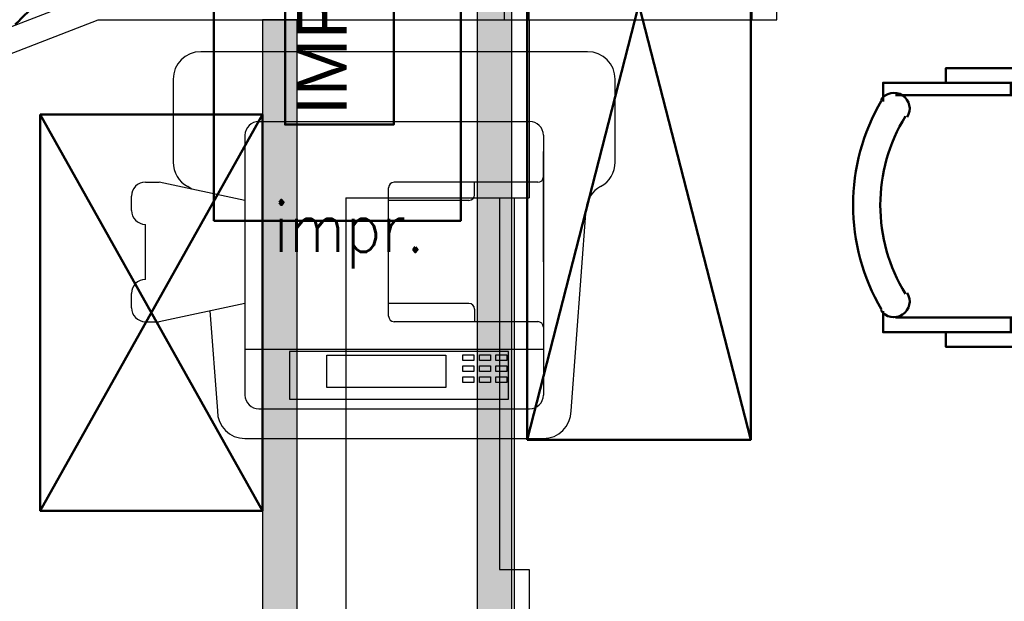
# Model space of a CAD drawing. Header units: metres. Extents: x -1 to 430, y -6 to 31.
# Tile 147 of 169: x 415.49 to 417.48, y 20.9 to 22.07. Entities that reach past the tile are written whole.
import ezdxf

# ---------------------------------------------------------------- set-up
doc = ezdxf.new("R2010")
doc.units = ezdxf.units.M
doc.linetypes.add('CONTINUA', pattern=[0])
for name, color, linetype, lineweight in [('3D P1 MURS EXISTENTS', 7, 'CONTINUA', 25), ('3D P2 MURS', 7, 'CONTINUA', 25), ('3D P3 MURS', 7, 'CONTINUA', 25), ('3D P4 MURS', 7, 'CONTINUA', 25), ('3D P5 MURS', 7, 'CONTINUA', 25), ('3D PA MURS', 7, 'CONTINUA', 25), ('P1 ESCALES 2D', 7, 'CONTINUA', 25), ('P1 MOBLES', 7, 'CONTINUA', 25), ('P2 ESCALES 2D', 7, 'CONTINUA', 25), ('P2 MOBLES 2D', 7, 'CONTINUA', 25), ('P3 ESCALES 2D', 7, 'CONTINUA', 25), ('P3 MOBLES', 7, 'CONTINUA', 25), ('P4 MOBLES', 7, 'CONTINUA', 25), ('PA MOBLES', 7, 'CONTINUA', 25)]:
    doc.layers.add(name, color=color, linetype=linetype, lineweight=lineweight)
doc.styles.add('ARIAL', font='arial.ttf')
doc.styles.add('SIMPLEX', font='simplex_.ttf')

# ---------------------------------------------------------------- blocks, each defined once
blk = doc.blocks.new('OBJETO_COMPLEJO_70')
at = {"layer": 'P2 MOBLES 2D', "color": 202, "linetype": 'CONTINUA', "lineweight": 50, "transparency": 33554687}
for p, q in [((417.4898, 21.9423), (417.4898, 21.9169)), ((417.6083, 21.9169), (417.257, 21.9169)), ((417.6887, 21.5444), (417.6887, 21.8365)), ((417.257, 21.4682), (417.6083, 21.4682)), ((417.4898, 21.4386), (417.4898, 21.4682))]:
    blk.add_line(p, q, dxfattribs=at)
blk.add_lwpolyline([(418.4296, 20.9898), (418.4296, 22.391), (417.6295, 22.391), (417.6295, 20.9898), (418.4296, 20.9898)], close=True, dxfattribs=at)
for points in [[(417.3586, 21.9423), (417.3586, 21.9719), (417.621, 21.9719), (417.621, 21.9423), (417.2316, 21.9423), (417.2316, 21.9042)], [(417.2272, 21.9077), (417.2312, 21.9126), (417.236, 21.9165), (417.2414, 21.9194), (417.2472, 21.9211), (417.2532, 21.9218), (417.2593, 21.9213), (417.2653, 21.9195), (417.2709, 21.9166), (417.2759, 21.9126), (417.2799, 21.9078), (417.2828, 21.9024), (417.2846, 21.8967), (417.2853, 21.8906), (417.2848, 21.8846), (417.2832, 21.8786), (417.2803, 21.8729)], [(417.6049, 21.9175), (417.6207, 21.916), (417.6354, 21.9114), (417.6487, 21.9042), (417.6603, 21.8946), (417.6698, 21.883), (417.6771, 21.8697), (417.6816, 21.855), (417.6832, 21.8392)], [(417.6832, 21.5471), (417.6816, 21.5314), (417.6771, 21.5166), (417.6698, 21.5033), (417.6603, 21.4918), (417.6487, 21.4822), (417.6354, 21.475), (417.6207, 21.4704), (417.6049, 21.4688)], [(417.2803, 21.5177), (417.2832, 21.512), (417.2848, 21.506), (417.2853, 21.5), (417.2846, 21.4939), (417.2828, 21.4882), (417.2799, 21.4828), (417.2759, 21.478), (417.2709, 21.474), (417.2653, 21.4711), (417.2593, 21.4693), (417.2532, 21.4688), (417.2472, 21.4695), (417.2414, 21.4712), (417.236, 21.4741), (417.2312, 21.478), (417.2272, 21.4829)], [(417.3586, 21.4386), (417.3586, 21.4089), (417.621, 21.4089), (417.621, 21.4386), (417.2316, 21.4386), (417.2316, 21.4809)]]:
    blk.add_lwpolyline(points, dxfattribs=at)
for centre, radius, start, end in [((417.5877, 21.6952), 0.4167, 149.5542, 210.4262), ((417.5665, 21.6952), 0.3405, 148.2351, 211.7419)]:
    blk.add_arc(centre, radius, start, end, dxfattribs=at)
blk = doc.blocks.new('OBJETO_COMPLEJO_71')
at = {"layer": 'P2 MOBLES 2D', "color": 202, "linetype": 'CONTINUA', "lineweight": 50, "transparency": 33554687}
for p, q in [((417.4898, 20.5411), (417.4898, 20.5157)), ((417.6083, 20.5157), (417.257, 20.5157)), ((417.6887, 20.1432), (417.6887, 20.4353)), ((417.257, 20.067), (417.6083, 20.067)), ((417.4898, 20.0374), (417.4898, 20.067))]:
    blk.add_line(p, q, dxfattribs=at)
blk.add_lwpolyline([(418.4296, 19.5887), (418.4296, 20.9898), (417.6295, 20.9898), (417.6295, 19.5887), (418.4296, 19.5887)], close=True, dxfattribs=at)
for points in [[(417.3586, 20.5411), (417.3586, 20.5708), (417.621, 20.5708), (417.621, 20.5411), (417.2316, 20.5411), (417.2316, 20.503)], [(417.2272, 20.5065), (417.2312, 20.5115), (417.236, 20.5154), (417.2414, 20.5182), (417.2472, 20.52), (417.2532, 20.5206), (417.2593, 20.5201), (417.2653, 20.5184), (417.2709, 20.5154), (417.2759, 20.5114), (417.2799, 20.5066), (417.2828, 20.5013), (417.2846, 20.4955), (417.2853, 20.4895), (417.2848, 20.4834), (417.2832, 20.4774), (417.2803, 20.4717)], [(417.6049, 20.5164), (417.6207, 20.5148), (417.6354, 20.5102), (417.6487, 20.503), (417.6603, 20.4934), (417.6698, 20.4818), (417.6771, 20.4685), (417.6816, 20.4538), (417.6832, 20.4381)], [(417.6832, 20.146), (417.6816, 20.1302), (417.6771, 20.1155), (417.6698, 20.1022), (417.6603, 20.0906), (417.6487, 20.081), (417.6354, 20.0738), (417.6207, 20.0692), (417.6049, 20.0676)], [(417.2803, 20.1165), (417.2832, 20.1108), (417.2848, 20.1049), (417.2853, 20.0988), (417.2846, 20.0928), (417.2828, 20.087), (417.2799, 20.0816), (417.2759, 20.0769), (417.2709, 20.0728), (417.2653, 20.0699), (417.2593, 20.0682), (417.2532, 20.0676), (417.2472, 20.0683), (417.2414, 20.07), (417.236, 20.0729), (417.2312, 20.0768), (417.2272, 20.0817)], [(417.3586, 20.0374), (417.3586, 20.0077), (417.621, 20.0077), (417.621, 20.0374), (417.2316, 20.0374), (417.2316, 20.0797)]]:
    blk.add_lwpolyline(points, dxfattribs=at)
for centre, radius, start, end in [((417.5877, 20.294), 0.4167, 149.5542, 210.4262), ((417.5665, 20.294), 0.3405, 148.2351, 211.7419)]:
    blk.add_arc(centre, radius, start, end, dxfattribs=at)
blk = doc.blocks.new('TRAMA_3')
at = {"layer": 'P4 MOBLES', "color": 202, "linetype": 'CONTINUA', "lineweight": 50, "transparency": 33554687}
for p, q in [((415.4889, 22.0689), (415.5596, 22.1395)), ((415.4795, 22.0595), (415.4889, 22.0688))]:
    blk.add_line(p, q, dxfattribs=at)

msp = doc.modelspace()

# ---------------------------------------------------------------- hatches: boundary and pattern name
at = {"layer": '3D P1 MURS EXISTENTS', "linetype": 'CONTINUA', "lineweight": 18, "true_color": 0xa0a0a0, "transparency": 33554687}
msp.add_hatch(color=253, dxfattribs=at).paths.add_polyline_path([(416.0484, 19.5653), (416.0484, 22.0695), (415.9784, 22.0695), (415.9784, 19.5653)])
at = {"layer": '3D PA MURS', "linetype": 'CONTINUA', "lineweight": 18, "true_color": 0xa0a0a0, "transparency": 33554687}
msp.add_hatch(color=253, dxfattribs=at).paths.add_polyline_path([(416.412, 24.1996), (416.412, 20.2895), (416.482, 20.2895), (416.482, 24.1996)])

# ---------------------------------------------------------------- linework, layer by layer
at = {"layer": '3D P1 MURS EXISTENTS', "color": 7, "linetype": 'CONTINUA', "lineweight": 25, "transparency": 33554687}
for p, q in [((416.517, 22.0695), (416.517, 22.6993)), ((415.6377, 22.1195), (414.1586, 21.5474)), ((414.1734, 21.4995), (415.647, 22.0695)), ((415.647, 22.0695), (415.9784, 22.0695)), ((415.9784, 22.0695), (416.0484, 22.0695)), ((416.0484, 22.0695), (415.9784, 22.0695)), ((415.9784, 22.0695), (415.9784, 19.5653)), ((416.0484, 22.0695), (416.467, 22.0695)), ((416.0484, 19.5653), (416.0484, 22.0695)), ((416.467, 22.0695), (416.517, 22.0695))]:
    msp.add_line(p, q, dxfattribs=at)
at = {"layer": '3D P2 MURS', "color": 7, "linetype": 'CONTINUA', "lineweight": 25, "transparency": 33554687}
for p, q in [((417.017, 22.0695), (417.017, 22.6834)), ((415.637, 22.1192), (414.1586, 21.5474)), ((414.1734, 21.4995), (415.647, 22.0695)), ((415.647, 22.0695), (416.9678, 22.0695)), ((416.9678, 22.0695), (417.017, 22.0695))]:
    msp.add_line(p, q, dxfattribs=at)
at = {"layer": '3D P3 MURS', "color": 7, "linetype": 'CONTINUA', "lineweight": 25, "transparency": 33554687}
for p, q in [((417.017, 22.0695), (417.017, 22.7243)), ((415.6377, 22.1195), (414.1586, 21.5474)), ((414.5095, 21.6294), (415.647, 22.0695)), ((415.647, 22.0695), (416.967, 22.0695)), ((416.967, 22.0695), (417.017, 22.0695))]:
    msp.add_line(p, q, dxfattribs=at)
at = {"layer": '3D P4 MURS', "color": 7, "linetype": 'CONTINUA', "lineweight": 25, "transparency": 33554687}
for p, q in [((415.637, 22.1192), (414.1586, 21.5474)), ((414.175, 21.5001), (415.647, 22.0695))]:
    msp.add_line(p, q, dxfattribs=at)
at = {"layer": '3D P5 MURS', "color": 7, "linetype": 'CONTINUA', "lineweight": 25, "transparency": 33554687}
for p, q in [((415.6377, 22.1195), (414.1586, 21.5474)), ((414.1734, 21.4995), (415.647, 22.0695))]:
    msp.add_line(p, q, dxfattribs=at)
at = {"layer": '3D PA MURS', "color": 7, "linetype": 'CONTINUA', "lineweight": 25, "transparency": 33554687}
for p, q in [((416.412, 24.1996), (416.412, 20.2895)), ((416.482, 20.2895), (416.482, 24.1996))]:
    msp.add_line(p, q, dxfattribs=at)
at = {"layer": 'P1 ESCALES 2D', "color": 7, "lineweight": 25, "transparency": 33554687}
for p, q in [((416.467, 22.0695), (416.467, 23.4895)), ((416.517, 22.0695), (416.517, 21.7095)), ((416.147, 21.7095), (416.147, 20.2095)), ((416.147, 21.7095), (416.517, 21.7095)), ((416.457, 21.7095), (416.457, 20.9595)), ((416.487, 21.7095), (416.487, 20.2095)), ((416.457, 20.9595), (416.517, 20.9595)), ((416.517, 20.9595), (416.517, 20.2095))]:
    msp.add_line(p, q, dxfattribs=at)
at = {"layer": 'P1 MOBLES', "color": 202, "linetype": 'CONTINUA', "lineweight": 50, "transparency": 33554687}
for p, q in [((415.5297, 21.0781), (415.9784, 21.8781)), ((415.5297, 21.8781), (415.9784, 21.0781))]:
    msp.add_line(p, q, dxfattribs=at)
msp.add_lwpolyline([(415.5297, 21.8781), (415.5297, 21.0781), (415.9784, 21.0781), (415.9784, 21.8781), (415.5297, 21.8781)], close=True, dxfattribs=at)
at = {"layer": 'P2 ESCALES 2D', "color": 7, "lineweight": 25, "transparency": 33554687}
msp.add_line((416.967, 22.0695), (416.967, 23.4895), dxfattribs=at)
at = {"layer": 'P3 ESCALES 2D', "color": 7, "lineweight": 25, "transparency": 33554687}
msp.add_line((416.967, 22.0695), (416.967, 23.4895), dxfattribs=at)
at = {"layer": 'P3 MOBLES', "color": 180, "transparency": 33554687}
for p, q in [((416.6349, 22.0049), (415.8539, 22.0049)), ((415.7981, 21.9491), (415.7981, 21.7818)), ((416.6907, 21.7818), (416.6907, 21.9491)), ((415.9711, 21.864), (416.5178, 21.864)), ((415.9432, 21.8361), (415.9432, 21.3117)), ((416.5457, 21.8361), (416.5457, 21.3117)), ((416.5457, 21.5805), (416.5457, 21.8036)), ((415.7421, 21.7413), (415.77, 21.7413)), ((415.9432, 21.7046), (415.77, 21.7413)), ((416.2333, 21.471), (416.2333, 21.7301)), ((416.5345, 21.7413), (416.2444, 21.7413)), ((416.4064, 21.7158), (416.4064, 21.7413)), ((415.7142, 21.6842), (415.7142, 21.7134)), ((416.3953, 21.7046), (416.2333, 21.7046)), ((416.6015, 21.2797), (416.6321, 21.6876)), ((415.7421, 21.5448), (415.7421, 21.6563)), ((415.7421, 21.6563), (415.7421, 21.6563)), ((415.7421, 21.5448), (415.7421, 21.5448)), ((415.7142, 21.4877), (415.7142, 21.5169)), ((415.9432, 21.4965), (415.77, 21.4598)), ((416.3953, 21.4965), (416.2333, 21.4965)), ((415.8723, 21.4815), (415.8874, 21.2797)), ((416.4064, 21.4853), (416.4064, 21.4598)), ((415.7421, 21.4598), (415.77, 21.4598)), ((416.5345, 21.4598), (416.2444, 21.4598)), ((415.9432, 21.404), (416.5457, 21.404)), ((416.0333, 21.3994), (416.0333, 21.3034)), ((416.4751, 21.3994), (416.0333, 21.3994)), ((416.1088, 21.3925), (416.3487, 21.3925)), ((416.1088, 21.3268), (416.1088, 21.3925)), ((416.3487, 21.3925), (416.3487, 21.3268)), ((416.3829, 21.3817), (416.3829, 21.3929)), ((416.3829, 21.3929), (416.4052, 21.3929)), ((416.4052, 21.3929), (416.4052, 21.3817)), ((416.4164, 21.3817), (416.4164, 21.3929)), ((416.4164, 21.3929), (416.4387, 21.3929)), ((416.4387, 21.3929), (416.4387, 21.3817)), ((416.4498, 21.3817), (416.4498, 21.3929)), ((416.4498, 21.3929), (416.4722, 21.3929)), ((416.4722, 21.3929), (416.4722, 21.3817)), ((416.4751, 21.3034), (416.4751, 21.3994)), ((416.4052, 21.3817), (416.3829, 21.3817)), ((416.4387, 21.3817), (416.4164, 21.3817)), ((416.4722, 21.3817), (416.4498, 21.3817)), ((416.3829, 21.3594), (416.3829, 21.3706)), ((416.3829, 21.3706), (416.4052, 21.3706)), ((416.4052, 21.3594), (416.3829, 21.3594)), ((416.4052, 21.3706), (416.4052, 21.3594)), ((416.4164, 21.3594), (416.4164, 21.3706)), ((416.4164, 21.3706), (416.4387, 21.3706)), ((416.4387, 21.3594), (416.4164, 21.3594)), ((416.4387, 21.3706), (416.4387, 21.3594)), ((416.4498, 21.3594), (416.4498, 21.3706)), ((416.4498, 21.3706), (416.4722, 21.3706)), ((416.4722, 21.3594), (416.4498, 21.3594)), ((416.4722, 21.3706), (416.4722, 21.3594)), ((416.3829, 21.3371), (416.3829, 21.3483)), ((416.3829, 21.3483), (416.4052, 21.3483)), ((416.4052, 21.3371), (416.3829, 21.3371)), ((416.4052, 21.3483), (416.4052, 21.3371)), ((416.4164, 21.3371), (416.4164, 21.3483)), ((416.4164, 21.3483), (416.4387, 21.3483)), ((416.4387, 21.3371), (416.4164, 21.3371)), ((416.4387, 21.3483), (416.4387, 21.3371)), ((416.4498, 21.3371), (416.4498, 21.3483)), ((416.4498, 21.3483), (416.4722, 21.3483)), ((416.4722, 21.3371), (416.4498, 21.3371)), ((416.4722, 21.3483), (416.4722, 21.3371)), ((416.3487, 21.3268), (416.1088, 21.3268)), ((416.0333, 21.3034), (416.4751, 21.3034)), ((415.9711, 21.2838), (416.5178, 21.2838)), ((415.9432, 21.2239), (416.5457, 21.2239))]:
    msp.add_line(p, q, dxfattribs=at)
for centre, radius, start, end in [((415.8539, 21.9491), 0.0558, 90, 180), ((416.6349, 21.9491), 0.0558, 0, 90), ((415.9711, 21.8361), 0.0279, 90, 180), ((416.5178, 21.8361), 0.0279, 0, 90), ((415.8539, 21.7818), 0.0558, 180, 241.7827), ((416.6349, 21.7818), 0.0558, 298.2173, 0), ((416.5345, 21.7524), 0.0112, 270, 0), ((415.7421, 21.7134), 0.0279, 90, 180), ((415.8012, 21.6835), 0.0558, 51.9426, 61.7827), ((416.2444, 21.7301), 0.0112, 90, 180), ((416.6877, 21.6835), 0.0558, 118.2173, 175.7108), ((416.3953, 21.7158), 0.0112, 270, 0), ((415.7421, 21.6842), 0.0279, 180, 270), ((415.7421, 21.5169), 0.0279, 90, 180), ((416.3953, 21.4853), 0.0112, 0, 90), ((415.7421, 21.4877), 0.0279, 180, 270), ((416.2444, 21.471), 0.0112, 180, 270), ((416.5345, 21.4487), 0.0112, 0, 90), ((415.9711, 21.3117), 0.0279, 180, 270), ((416.5178, 21.3117), 0.0279, 270, 0), ((415.9432, 21.2797), 0.0558, 180, 270), ((416.5457, 21.2797), 0.0558, 270, 0)]:
    msp.add_arc(centre, radius, start, end, dxfattribs=at)
at = {"layer": 'PA MOBLES', "lineweight": 50, "transparency": 33554687}
for p, q in [((416.5127, 22.9796), (416.9643, 21.2216)), ((416.5127, 21.2216), (416.9643, 22.9796))]:
    msp.add_line(p, q, dxfattribs=at)
msp.add_lwpolyline([(416.5127, 21.2216), (416.5127, 22.9796), (416.9643, 22.9796), (416.9643, 21.2216), (416.5127, 21.2216)], close=True, dxfattribs=at)
at = {"layer": 'PA MOBLES', "color": 202, "linetype": 'CONTINUA', "lineweight": 50, "transparency": 33554687}
for points in [[(415.8805, 21.6634), (415.8805, 22.4657), (416.3789, 22.4657), (416.3789, 21.6634), (415.8805, 21.6634)], [(416.2437, 22.263), (416.2437, 21.8577), (416.0241, 21.8577), (416.0241, 22.263), (416.2437, 22.263)]]:
    msp.add_lwpolyline(points, close=True, dxfattribs=at)

# ---------------------------------------------------------------- block references
at = {"layer": 'P2 MOBLES 2D', "color": 202, "linetype": 'CONTINUA', "lineweight": 50, "transparency": 33554687}
for name in ['OBJETO_COMPLEJO_70', 'OBJETO_COMPLEJO_71']:
    msp.add_blockref(name, (0, 0), dxfattribs=at)
at = {"layer": 'P4 MOBLES', "color": 202, "linetype": 'CONTINUA', "lineweight": 50, "transparency": 33554687}
msp.add_blockref('TRAMA_3', (0, 0), dxfattribs=at)

# ---------------------------------------------------------------- texts
at = {"layer": 'P3 MOBLES', "linetype": 'CONTINUA', "lineweight": 13, "transparency": 33554687, "insert": (416.1538, 21.5673), "char_height": 0.1, "width": 0.402252, "attachment_point": 8, "style": 'SIMPLEX'}
msp.add_mtext('\\W0.89;impr.', dxfattribs=at)
at = {"layer": 'PA MOBLES', "color": 202, "linetype": 'CONTINUA', "lineweight": 50, "transparency": 33554687, "insert": (416.1482, 21.8768), "char_height": 0.1, "width": 0.298027, "attachment_point": 7, "rotation": 90, "style": 'ARIAL'}
msp.add_mtext('\\W0.99;IMP', dxfattribs=at)

doc.saveas('drawing.dxf')
